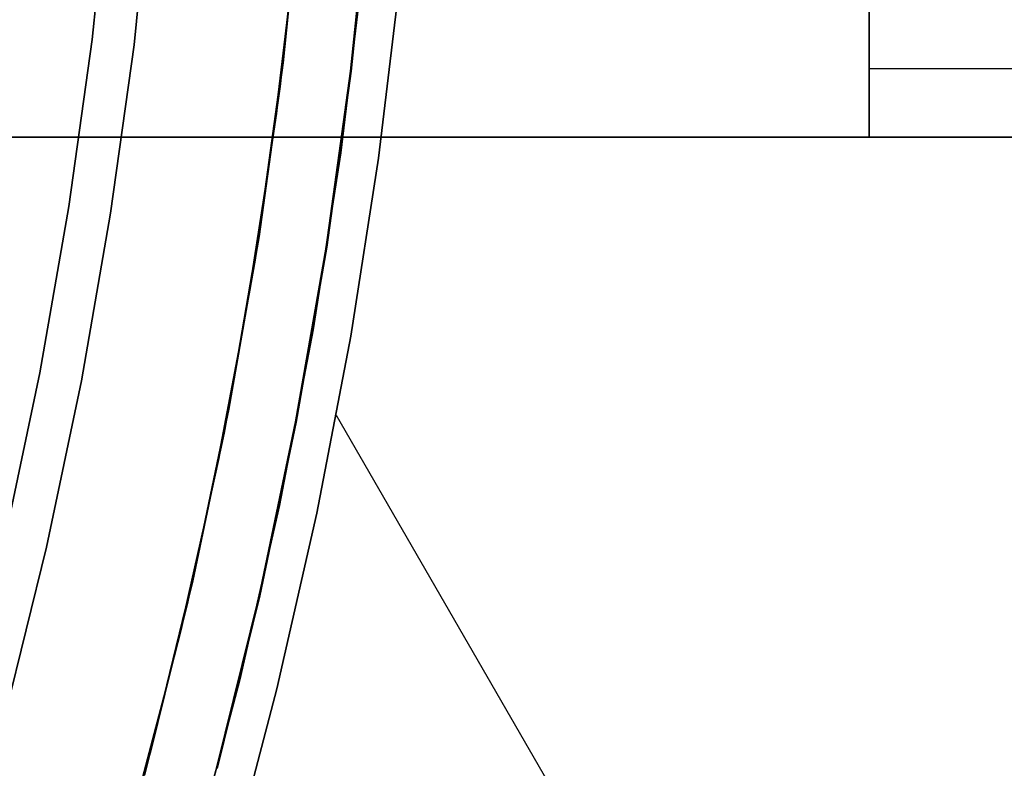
# Model space of a CAD drawing. Header units: millimetres. Extents: x -267 to 897, y -4167 to -3150.
# Tile 142 of 177: x 383 to 398, y -3536 to -3525. Entities that reach past the tile are written whole.
import ezdxf

# ---------------------------------------------------------------- set-up
doc = ezdxf.new("R2010")
doc.units = ezdxf.units.MM
doc.layers.add('1', color=7, linetype='Continuous')
doc.layers.add('BLANCO METALICO', color=7, linetype='Continuous', true_color=0xededed)

msp = doc.modelspace()

# ---------------------------------------------------------------- linework, layer by layer
at = {"layer": '1', "color": 7, "true_color": 0xffffff}
for p, q in [((384.593, -3523.039, 31.002), (384.339, -3525.484, 31.002)), ((384.339, -3525.484, 31.002), (384.593, -3523.039, 31.002)), ((384.951, -3525.558, 16.136), (385.207, -3523.093, 16.136)), ((385.207, -3523.093, 16.136), (384.951, -3525.558, 16.136)), ((388.107, -3525.942, 30.316), (388.375, -3523.367, 30.316)), ((388.107, -3525.942, 29.475), (388.375, -3523.367, 29.475)), ((388.375, -3523.367, 30.316), (388.107, -3525.942, 30.316)), ((388.375, -3523.367, 29.895), (388.107, -3525.942, 29.895)), ((388.375, -3523.367, 29.475), (388.107, -3525.942, 29.475)), ((387.358, -3523.621, 31.002), (387.082, -3526.166, 31.002)), ((387.315, -3524.029, 31.002), (387.026, -3526.561, 31.002)), ((387.315, -3524.029, 31.002), (387.026, -3526.561, 31.002)), ((384.339, -3525.484, 31.002), (384, -3527.918, 31.002)), ((384, -3527.918, 31.002), (384.339, -3525.484, 31.002)), ((384.61, -3528.014, 16.136), (384.951, -3525.558, 16.136)), ((384.951, -3525.558, 16.136), (384.61, -3528.014, 16.136)), ((387.751, -3528.506, 30.316), (388.107, -3525.942, 30.316)), ((387.751, -3528.506, 29.475), (388.107, -3525.942, 29.475)), ((388.107, -3525.942, 30.316), (387.751, -3528.506, 30.316)), ((388.107, -3525.942, 29.895), (387.751, -3528.506, 29.895)), ((388.107, -3525.942, 29.475), (387.751, -3528.506, 29.475)), ((387.082, -3526.166, 31.002), (386.717, -3528.699, 31.002)), ((387.026, -3526.561, 31.002), (386.65, -3529.082, 31.002)), ((387.026, -3526.561, 31.002), (386.65, -3529.082, 31.002)), ((384, -3527.918, 31.002), (383.578, -3530.339, 31.002)), ((383.578, -3530.339, 31.002), (384, -3527.918, 31.002)), ((384.184, -3530.456, 16.136), (384.61, -3528.014, 16.136)), ((384.61, -3528.014, 16.136), (384.184, -3530.456, 16.136)), ((387.306, -3531.056, 30.316), (387.751, -3528.506, 30.316)), ((387.306, -3531.056, 29.475), (387.751, -3528.506, 29.475)), ((387.751, -3528.506, 30.316), (387.306, -3531.056, 30.316)), ((387.751, -3528.506, 29.895), (387.306, -3531.056, 29.895)), ((387.751, -3528.506, 29.475), (387.306, -3531.056, 29.475)), ((386.717, -3528.699, 31.002), (386.266, -3531.219, 31.002)), ((386.65, -3529.082, 31.002), (386.187, -3531.589, 31.002)), ((386.65, -3529.082, 31.002), (386.187, -3531.589, 31.002)), ((383.578, -3530.339, 31.002), (383.073, -3532.745, 31.002)), ((383.073, -3532.745, 31.002), (383.578, -3530.339, 31.002)), ((383.674, -3532.882, 16.136), (384.184, -3530.456, 16.136)), ((384.184, -3530.456, 16.136), (383.674, -3532.882, 16.136)), ((386.774, -3533.589, 30.316), (387.306, -3531.056, 30.316)), ((386.774, -3533.589, 29.475), (387.306, -3531.056, 29.475)), ((387.306, -3531.056, 30.316), (386.774, -3533.589, 30.316)), ((387.306, -3531.056, 29.895), (386.774, -3533.589, 29.895)), ((387.306, -3531.056, 29.475), (386.774, -3533.589, 29.475)), ((386.266, -3531.219, 31.002), (385.727, -3533.722, 31.002)), ((386.187, -3531.589, 31.002), (385.639, -3534.078, 31.002)), ((386.187, -3531.589, 31.002), (385.639, -3534.078, 31.002)), ((383.081, -3535.289, 16.136), (383.674, -3532.882, 16.136)), ((383.674, -3532.882, 16.136), (383.081, -3535.289, 16.136)), ((386.154, -3536.103, 30.316), (386.774, -3533.589, 30.316)), ((386.154, -3536.103, 29.475), (386.774, -3533.589, 29.475)), ((386.774, -3533.589, 30.316), (386.154, -3536.103, 30.316)), ((386.774, -3533.589, 29.895), (386.154, -3536.103, 29.895)), ((386.774, -3533.589, 29.475), (386.154, -3536.103, 29.475)), ((385.727, -3533.722, 31.002), (385.102, -3536.204, 31.002)), ((385.639, -3534.078, 31.002), (385.005, -3536.547, 31.002)), ((385.639, -3534.078, 31.002), (385.005, -3536.547, 31.002)), ((385.449, -3538.594, 30.316), (386.154, -3536.103, 30.316)), ((385.449, -3538.594, 29.475), (386.154, -3536.103, 29.475)), ((386.154, -3536.103, 30.316), (385.449, -3538.594, 30.316)), ((386.154, -3536.103, 29.895), (385.449, -3538.594, 29.895)), ((386.154, -3536.103, 29.475), (385.449, -3538.594, 29.475))]:
    msp.add_line(p, q, dxfattribs=at)
at = {"layer": '1', "color": 250, "true_color": 0x111111}
for p, q in [((387.383, -3523.211, 51.002), (387.124, -3525.724, 51.002)), ((387.124, -3525.822, 31.002), (387.388, -3523.281, 31.002)), ((387.388, -3523.281, 31.002), (387.124, -3525.822, 31.002)), ((388.117, -3525.943, 31.002), (388.385, -3523.368, 31.002)), ((388.385, -3523.368, 49.991), (388.117, -3525.943, 49.991)), ((388.385, -3523.368, 40.496), (388.117, -3525.943, 40.496)), ((388.385, -3523.368, 31.002), (388.117, -3525.943, 31.002)), ((388.385, -3523.368, 49.991), (388.117, -3525.943, 49.991)), ((387.264, -3524.469, 51.002), (386.963, -3526.977, 51.002)), ((387.264, -3524.469, 51.002), (386.963, -3526.977, 51.002)), ((387.124, -3525.724, 51.002), (386.78, -3528.227, 51.002)), ((386.773, -3528.352, 31.002), (387.124, -3525.822, 31.002)), ((387.124, -3525.822, 31.002), (386.773, -3528.352, 31.002)), ((387.761, -3528.507, 31.002), (388.117, -3525.943, 31.002)), ((388.117, -3525.943, 49.991), (387.761, -3528.507, 49.991)), ((388.117, -3525.943, 40.496), (387.761, -3528.507, 40.496)), ((388.117, -3525.943, 31.002), (387.761, -3528.507, 31.002)), ((388.117, -3525.943, 49.991), (387.761, -3528.507, 49.991)), ((386.963, -3526.977, 51.002), (386.576, -3529.474, 51.002)), ((386.963, -3526.977, 51.002), (386.576, -3529.474, 51.002)), ((386.78, -3528.227, 51.002), (386.351, -3530.717, 51.002)), ((386.334, -3530.869, 31.002), (386.773, -3528.352, 31.002)), ((386.773, -3528.352, 31.002), (386.334, -3530.869, 31.002)), ((387.316, -3531.058, 31.002), (387.761, -3528.507, 31.002)), ((387.761, -3528.507, 49.991), (387.316, -3531.058, 49.991)), ((387.761, -3528.507, 40.496), (387.316, -3531.058, 40.496)), ((387.761, -3528.507, 31.002), (387.316, -3531.058, 31.002)), ((387.761, -3528.507, 49.991), (387.316, -3531.058, 49.991)), ((386.576, -3529.474, 51.002), (386.105, -3531.956, 51.002)), ((386.576, -3529.474, 51.002), (386.105, -3531.956, 51.002)), ((386.351, -3530.717, 51.002), (385.837, -3533.19, 51.002)), ((385.808, -3533.369, 31.002), (386.334, -3530.869, 31.002)), ((386.334, -3530.869, 31.002), (385.808, -3533.369, 31.002)), ((386.783, -3533.592, 31.002), (387.316, -3531.058, 31.002)), ((387.316, -3531.058, 49.991), (386.783, -3533.592, 49.991)), ((387.316, -3531.058, 40.496), (386.783, -3533.592, 40.496)), ((387.316, -3531.058, 31.002), (386.783, -3533.592, 31.002)), ((387.316, -3531.058, 49.991), (386.783, -3533.592, 49.991)), ((386.105, -3531.956, 51.002), (385.549, -3534.42, 51.002)), ((386.105, -3531.956, 51.002), (385.549, -3534.42, 51.002)), ((385.837, -3533.19, 51.002), (385.239, -3535.645, 51.002)), ((385.197, -3535.849, 31.002), (385.808, -3533.369, 31.002)), ((385.808, -3533.369, 31.002), (385.197, -3535.849, 31.002)), ((386.164, -3536.105, 31.002), (386.783, -3533.592, 31.002)), ((386.783, -3533.592, 49.991), (386.164, -3536.105, 49.991)), ((386.783, -3533.592, 40.496), (386.164, -3536.105, 40.496)), ((386.783, -3533.592, 31.002), (386.164, -3536.105, 31.002)), ((386.783, -3533.592, 49.991), (386.164, -3536.105, 49.991)), ((385.549, -3534.42, 51.002), (384.909, -3536.864, 51.002)), ((385.549, -3534.42, 51.002), (384.909, -3536.864, 51.002)), ((385.239, -3535.645, 51.002), (384.557, -3538.078, 51.002)), ((384.5, -3538.307, 31.002), (385.197, -3535.849, 31.002)), ((385.197, -3535.849, 31.002), (384.5, -3538.307, 31.002))]:
    msp.add_line(p, q, dxfattribs=at)
at = {"layer": '1', "color": 29, "true_color": 0x4d342b}
for p, q in [((388.273, -3524.548, 66.264), (387.963, -3527.136, 66.264)), ((388.273, -3524.548, 66.264), (387.963, -3527.136, 66.264)), ((387.963, -3527.136, 54.462), (388.273, -3524.548, 54.462)), ((388.273, -3524.548, 60.363), (387.963, -3527.136, 60.363)), ((388.273, -3524.548, 54.462), (387.963, -3527.136, 54.462)), ((388.826, -3524.604, 85.657), (388.513, -3527.212, 85.657)), ((388.513, -3527.212, 85.657), (388.826, -3524.604, 85.657)), ((387.963, -3527.136, 66.264), (387.562, -3529.712, 66.264)), ((387.963, -3527.136, 66.264), (387.562, -3529.712, 66.264)), ((387.562, -3529.712, 54.462), (387.963, -3527.136, 54.462)), ((387.963, -3527.136, 60.363), (387.562, -3529.712, 60.363)), ((387.963, -3527.136, 54.462), (387.562, -3529.712, 54.462)), ((388.513, -3527.212, 85.657), (388.109, -3529.807, 85.657)), ((388.109, -3529.807, 85.657), (388.513, -3527.212, 85.657)), ((387.562, -3529.712, 66.264), (387.072, -3532.272, 66.264)), ((387.562, -3529.712, 66.264), (387.072, -3532.272, 66.264)), ((387.072, -3532.272, 54.462), (387.562, -3529.712, 54.462)), ((387.562, -3529.712, 60.363), (387.072, -3532.272, 60.363)), ((387.562, -3529.712, 54.462), (387.072, -3532.272, 54.462)), ((388.109, -3529.807, 85.657), (387.616, -3532.386, 85.657)), ((387.616, -3532.386, 85.657), (388.109, -3529.807, 85.657)), ((395.989, -3544.971, 85.657), (387.9, -3530.96, 85.657)), ((387.072, -3532.272, 66.264), (386.494, -3534.814, 66.264)), ((387.072, -3532.272, 66.264), (386.494, -3534.814, 66.264)), ((386.494, -3534.814, 54.462), (387.072, -3532.272, 54.462)), ((387.072, -3532.272, 60.363), (386.494, -3534.814, 60.363)), ((387.072, -3532.272, 54.462), (386.494, -3534.814, 54.462)), ((387.616, -3532.386, 85.657), (387.033, -3534.946, 85.657)), ((387.033, -3534.946, 85.657), (387.616, -3532.386, 85.657)), ((386.494, -3534.814, 66.264), (385.828, -3537.334, 66.264)), ((386.494, -3534.814, 66.264), (385.828, -3537.334, 66.264)), ((385.828, -3537.334, 54.462), (386.494, -3534.814, 54.462)), ((386.494, -3534.814, 60.363), (385.828, -3537.334, 60.363)), ((386.494, -3534.814, 54.462), (385.828, -3537.334, 54.462)), ((387.033, -3534.946, 85.657), (386.362, -3537.485, 85.657)), ((386.362, -3537.485, 85.657), (387.033, -3534.946, 85.657))]:
    msp.add_line(p, q, dxfattribs=at)
at = {"layer": 'BLANCO METALICO'}
for p, q in [((395.664, -3516.903, 256.532), (395.664, -3526.903, 256.532)), ((395.664, -3526.903, 262.032), (395.664, -3524.903, 262.032)), ((395.664, -3525.903, 262.032), (400.664, -3525.903, 262.032)), ((384.511, -3526.903, 262.032), (350.596, -3526.902, 262.032)), ((350.596, -3526.902, 259.532), (384.511, -3526.903, 259.532)), ((384.511, -3526.903, 260.782), (350.596, -3526.902, 260.782)), ((350.596, -3526.903, 256.532), (395.664, -3526.903, 256.532)), ((395.664, -3526.903, 258.032), (350.596, -3526.903, 258.032)), ((395.664, -3526.903, 262.032), (384.511, -3526.903, 262.032)), ((384.511, -3526.903, 262.032), (384.511, -3526.903, 259.532)), ((384.511, -3526.903, 259.532), (395.664, -3526.903, 259.532)), ((395.664, -3526.903, 260.782), (384.511, -3526.903, 260.782)), ((390.087, -3526.903, 262.032), (390.087, -3526.903, 259.532)), ((395.664, -3526.903, 259.532), (395.664, -3526.903, 262.032)), ((395.664, -3526.903, 256.532), (395.664, -3526.903, 259.532)), ((400.664, -3526.903, 256.532), (395.664, -3526.903, 256.532)), ((395.664, -3526.903, 262.032), (400.664, -3526.903, 262.032)), ((400.664, -3526.903, 259.532), (395.664, -3526.903, 259.532)), ((395.664, -3526.903, 258.032), (400.664, -3526.903, 258.032)), ((395.664, -3526.903, 260.782), (400.664, -3526.903, 260.782))]:
    msp.add_line(p, q, dxfattribs=at)

doc.saveas('drawing.dxf')
